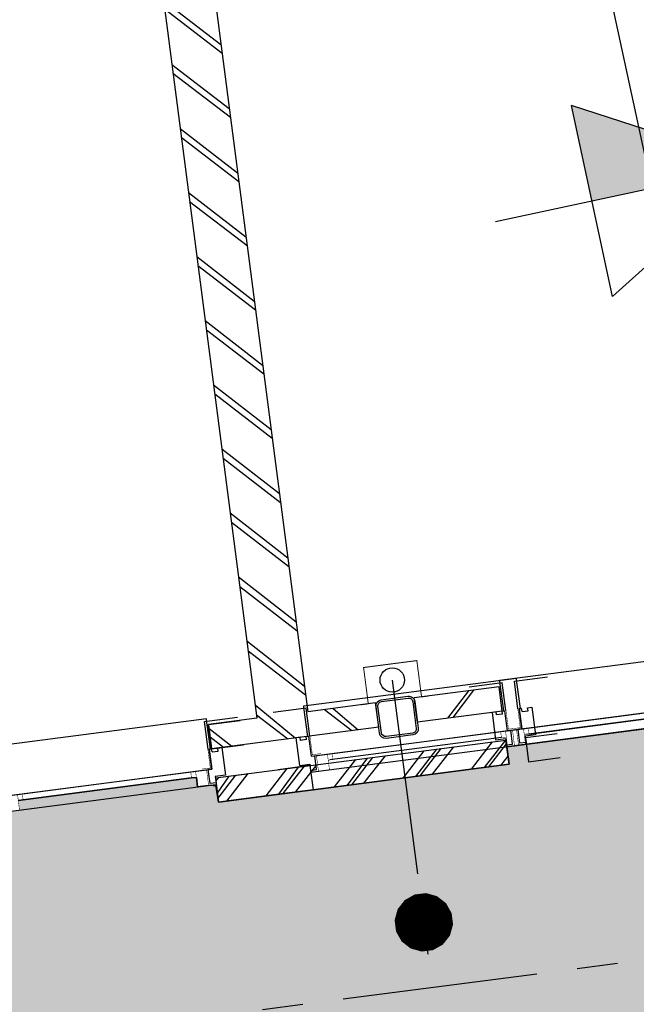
# Model space of a CAD drawing. Extents: x 117893332 to 118394757, y 454959407 to 455669244.
# Tile 50 of 256: x 118271922 to 118274447, y 455174285 to 455178319. Entities that reach past the tile are written whole.
import ezdxf

# ---------------------------------------------------------------- set-up
doc = ezdxf.new("R2010")
doc.units = 0
doc.header["$LTSCALE"] = 200
doc.linetypes.add('Tauw_L_Center2', pattern=[6.4990000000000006, 4, -0.833, 0.833, -0.833])
doc.layers.get('0').update_dxf_attribs({"linetype": 'CONTINUOUS'})
for name, color, linetype in [('ZU_N_-_EL999---LU_pvc110_sdr34~H_-----', 2, 'Tauw_L_Center2'), ('ZU_N_-_EL999---LU_pvc125_sdr34~H_-----', 2, 'Tauw_L_Center2'), ('ZU_N_-_MB00----SYM_SONDERING~-_001--', 1, 'CONTINUOUS'), ('ZU_N_-_ML999---LU_pvc110_sdr34__20_^200~M_-----', 7, 'CONTINUOUS'), ('ZU_N_A_EV02----_kant verharding ov betontegels-halfsteensverband~k_-----', 253, 'CONTINUOUS'), ('ZU_N_A_HV01----_arcering verharding gv asfalt~v_-----', 253, 'CONTINUOUS'), ('ZU_N_A_HV02----_arcering verharding ov betontegels-halfsteensverband~v_-----', 253, 'CONTINUOUS'), ('ZU_N_A_HV02----molgoot ov betonstraatsteen~v_-----', 253, 'CONTINUOUS'), ('ZU_N_D_EB00----ONDERDEEL~-_-----', 2, 'CONTINUOUS'), ('ZU_N_D_EB00--F-METSELWERK~-_-----', 7, 'CONTINUOUS')]:
    doc.layers.add(name, color=color, linetype=linetype)

# ---------------------------------------------------------------- blocks, each defined once
blk = doc.blocks.new('zusondg1')
for p, q in [((0, -1.056103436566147), (0, 0.819315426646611)), ((-0.5, 0.314618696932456), (0, -0.5514067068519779)), ((-0.5, 0.314618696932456), (0.5, 0.314618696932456)), ((0, -0.5514067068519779), (0.5, 0.314618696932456)), ((-0.9336846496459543, 0), (0.933684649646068, 0))]:
    blk.add_line(p, q)
for points in [[(0, -0.5514067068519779), (0, 0.314618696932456), (0.5, 0.314618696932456)], [(0, -0.5514067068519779), (0, 0.314618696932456), (0.5, 0.314618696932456), (0, -0.5514067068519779)]]:
    blk.add_solid(points)
blk = doc.blocks.new('A$C06DD79C7')
at = {"layer": 'ZU_N_D_EB00--F-METSELWERK~-_-----'}
h = blk.add_hatch(dxfattribs=at)
h.set_pattern_fill('T,_O', color=256, scale=60, angle=-1.272221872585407e-14)
h.set_pattern_definition([(44.99999999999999, (3159.99999999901, -12625.36631770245), (-132.5825214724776, 132.5825214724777), [])])
h.paths.add_polyline_path([(5999.999999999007, -13649.9999999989), (5999.999999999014, -14980.73263540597), (6209.999999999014, -14980.73263540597), (6209.999999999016, -10269.99999999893), (5059.999999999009, -10269.99999999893), (5059.999999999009, -10479.9999999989), (5999.999999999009, -10479.9999999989), (5999.999999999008, -13439.9999999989), (209.9999999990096, -13439.9999999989), (209.9999999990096, -13239.9999999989), (109.9999999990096, -13239.9999999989), (109.9999999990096, -13929.9999999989), (209.9999999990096, -13929.9999999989), (209.9999999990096, -13649.9999999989)])
h = blk.add_hatch(dxfattribs=at)
h.set_pattern_fill('10300013,O', color=256, scale=100000, angle=180)
h.set_pattern_definition([(315, (-60.00000000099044, -13839.9999999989), (141.4213562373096, 141.4213562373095), []), (315, (10.70999999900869, -13839.9999999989), (141.4213562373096, 141.4213562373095), [])])
h.paths.add_polyline_path([(-110.0000000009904, -14439.9999999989), (-10.00000000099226, -14439.9999999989), (-10.00000000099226, -13239.9999999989), (-110.0000000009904, -13239.9999999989)])
h = blk.add_hatch(dxfattribs=at)
h.set_pattern_fill('T,_O', color=256, scale=60, angle=270)
h.set_pattern_definition([(315, (159.9999999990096, -14264.9999999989), (132.5825214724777, 132.5825214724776), [])])
h.paths.add_polyline_path([(209.9999999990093, -14089.9999999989), (109.9999999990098, -14089.9999999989), (109.9999999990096, -14439.9999999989), (209.9999999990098, -14439.9999999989)])
for p, q in [((-37.52145244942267, -12349.99999974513), (-37.52145244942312, -13239.9999999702)), ((27.47301625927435, -12374.9999997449), (27.47301625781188, -13214.99999997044)), ((2.173537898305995, -13142.78969380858), (2.173537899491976, -12433.75454053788)), ((2.173537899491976, -12447.21030590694), (2.17353789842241, -13080.01824808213)), ((-37.52145199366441, -13218.67399139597), (-37.52145200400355, -13206.40527364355)), ((27.4730162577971, -13230.0000001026), (27.47301625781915, -13214.99999987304)), ((109.9999995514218, -13230.0000001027), (27.47301625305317, -13230.0000001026)), ((110.0000001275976, -13239.99999986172), (110.0000001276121, -13230.0000001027)), ((-10.00000000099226, -13239.9999999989), (-110.0000000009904, -13239.9999999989)), ((-110.0000000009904, -13239.9999999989), (-110.0000000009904, -14439.9999999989)), ((-110.0000000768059, -13240.0000000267), (-109.9999999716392, -13371.0217991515)), ((-10.00000007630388, -13239.99999994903), (-110.0000000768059, -13240.0000000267)), ((-10.00000000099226, -13239.9999999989), (-10.00000000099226, -14439.9999999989)), ((-10.00000007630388, -13239.99999994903), (-9.999999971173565, -13371.02179907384)), ((97.20026519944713, -13239.99999987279), (110.0000001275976, -13239.99999986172)), ((209.9999999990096, -13239.9999999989), (109.9999999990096, -13239.9999999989)), ((109.9999999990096, -13929.9999999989), (109.9999999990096, -13239.9999999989)), ((110.0000001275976, -13239.99999989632), (110.0000002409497, -13371.02179898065)), ((110.0000001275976, -13239.99999989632), (210.0000001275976, -13239.99999985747)), ((209.9999999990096, -13439.9999999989), (209.9999999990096, -13239.9999999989)), ((210.0000001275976, -13239.99999985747), (210.0000002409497, -13371.02179890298)), ((5999.999999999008, -13439.9999999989), (209.9999999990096, -13439.9999999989)), ((-110.0000005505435, -13630.26101088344), (-110.0000005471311, -13499.23921175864)), ((-10.00000055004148, -13630.26101088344), (-10.00000054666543, -13499.23921175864)), ((-10.00000055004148, -13630.26101088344), (-110.0000005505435, -13630.26101088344)), ((-37.52145244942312, -13630.26101088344), (-37.52145244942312, -14520.26101110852)), ((97.20026519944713, -13630.26101100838), (110.0000001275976, -13630.26101101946)), ((110.0000001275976, -13630.26101101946), (110.0000001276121, -13640.26101077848)), ((-37.52145199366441, -13651.58701948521), (-37.52145200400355, -13663.85573723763)), ((109.9999995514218, -13640.26101077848), (27.47301625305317, -13640.26101077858)), ((27.4730162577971, -13640.26101077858), (27.47301625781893, -13655.26101100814)), ((27.47301625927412, -13655.26101088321), (27.47301625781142, -14495.26101110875)), ((209.9999999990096, -13929.9999999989), (209.9999999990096, -13649.9999999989)), ((5999.999999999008, -13649.9999999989), (209.9999999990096, -13649.9999999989)), ((2.173537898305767, -14423.05070494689), (2.173537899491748, -13714.0155516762)), ((109.9999999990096, -13929.9999999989), (209.9999999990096, -13929.9999999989)), ((109.9999999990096, -14439.9999999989), (109.9999999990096, -14089.9999999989)), ((109.9999999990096, -14089.9999999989), (209.9999999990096, -14089.9999999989)), ((209.9999999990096, -14439.9999999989), (209.9999999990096, -14089.9999999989)), ((-110.0000000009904, -14439.9999999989), (-10.00000000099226, -14439.9999999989)), ((-37.52145189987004, -14439.99999974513), (-37.5214518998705, -15660.00000009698)), ((97.20026574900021, -14439.99999987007), (110.0000006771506, -14439.99999988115)), ((109.9999999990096, -14439.9999999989), (209.9999999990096, -14439.9999999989)), ((110.0000006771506, -14439.99999988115), (110.0000006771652, -14449.99999964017)), ((-37.52145144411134, -14461.3260083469), (-37.52145145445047, -14473.59472609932)), ((110.0000001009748, -14449.99999964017), (27.47301680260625, -14449.99999964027)), ((27.47301680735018, -14449.99999964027), (27.47301680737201, -14464.99999986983)), ((27.4730168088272, -14464.9999997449), (27.4730168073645, -15635.00000009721)), ((-110.0000000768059, -14520.26101116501), (-109.9999999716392, -14651.28281028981)), ((-10.00000007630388, -14520.26101108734), (-110.0000000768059, -14520.26101116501)), ((-37.52145199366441, -14498.93500253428), (-37.52145200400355, -14486.66628478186)), ((-10.00000007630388, -14520.26101108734), (-9.999999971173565, -14651.28281021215)), ((27.47301625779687, -14510.26101124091), (27.4730162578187, -14495.26101101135)), ((109.9999995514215, -14510.26101124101), (27.47301625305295, -14510.26101124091)), ((97.2002651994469, -14520.26101101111), (110.0000001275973, -14520.26101100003)), ((110.0000001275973, -14520.26101100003), (110.0000001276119, -14510.26101124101)), ((2.173538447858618, -15562.78969393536), (2.173538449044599, -14523.75454053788)), ((2.173538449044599, -14537.21030590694), (2.173538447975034, -15500.01824820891))]:
    blk.add_line(p, q, dxfattribs=at)
for points, const_width in [([(-37.52145199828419, -12373.61658353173), (-37.52145205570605, -12447.21030593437), (-37.5214520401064, -12427.21030593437), (27.47854795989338, -12427.21030598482)], 2), ([(27.47854795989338, -12427.21030598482), (27.47854794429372, -12447.21030598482), (2.173538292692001, -12447.21030596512), (2.173538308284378, -12427.21030596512)], 2), ([(-37.52145199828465, -13216.38341621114), (-37.5214520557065, -13142.7896938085), (-37.52145204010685, -13162.7896938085), (27.47854795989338, -13162.78969375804)], 2), ([(27.47854795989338, -13162.78969375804), (27.47854794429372, -13142.78969375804), (2.173538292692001, -13142.78969377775), (2.173538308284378, -13162.78969377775)], 2), ([(27.47854796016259, -13162.78969375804), (27.47854798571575, -13195.8227137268), (27.47854798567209, -13195.8227137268)], 2), ([(130.0000001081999, -13224.34430376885), (32.93249291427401, -13224.34430384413), (32.93249288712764, -13189.34430384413)], 2), ([(27.47854798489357, -13194.81908912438), (27.47854799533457, -13208.21942557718), (-37.52145200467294, -13208.21942562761), (-37.52145199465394, -13220.99087135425)], 2), ([(27.47854798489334, -13675.4419217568), (27.47854799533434, -13662.041585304), (-37.52145200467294, -13662.04158525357), (-37.52145199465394, -13649.27013952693)], 2), ([(-37.52145199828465, -13653.87759467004), (-37.5214520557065, -13727.47131707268), (-37.52145204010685, -13707.47131707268), (27.47854795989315, -13707.47131712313)], 2), ([(27.47854796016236, -13707.47131712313), (27.47854798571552, -13674.43829715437), (27.47854798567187, -13674.43829715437)], 2), ([(130.0000001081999, -13645.91670711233), (32.93249291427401, -13645.91670703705), (32.93249288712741, -13680.91670703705)], 2), ([(27.47854795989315, -13707.47131712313), (27.4785479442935, -13727.47131712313), (2.173538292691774, -13727.47131710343), (2.173538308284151, -13707.47131710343)], 2), ([(209.9999999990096, -13869.99999999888), (209.9999999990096, -13899.99999999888), (359.9999999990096, -13899.99999999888), (359.9999999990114, -14119.99999999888), (209.9999999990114, -14119.99999999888), (209.9999999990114, -14149.99999999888)], 3.999999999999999), ([(-37.52145199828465, -14496.64442734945), (-37.5214520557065, -14423.05070494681), (-37.52145204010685, -14443.05070494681), (27.47854795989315, -14443.05070489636)], 2), ([(27.47854795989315, -14443.05070489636), (27.4785479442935, -14423.05070489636), (2.173538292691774, -14423.05070491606), (2.173538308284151, -14443.05070491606)], 2), ([(27.47854853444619, -14485.18091061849), (27.47854854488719, -14471.78057416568), (-37.52145145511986, -14471.78057411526), (-37.52145144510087, -14459.00912838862)], 2), ([(-37.52145144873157, -14463.61658353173), (-37.52145150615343, -14537.21030593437), (-37.52145149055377, -14517.21030593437), (27.478548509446, -14517.21030598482)], 2), ([(27.47854798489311, -14475.08010026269), (27.47854799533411, -14488.48043671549), (-37.52145200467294, -14488.48043676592), (-37.52145199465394, -14501.25188249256)], 2), ([(27.47854796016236, -14443.05070489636), (27.47854798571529, -14476.08372486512), (27.47854798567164, -14476.08372486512)], 2), ([(130.0000006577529, -14455.65569597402), (32.93249346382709, -14455.65569589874), (32.93249343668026, -14490.65569589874)], 2), ([(130.0000001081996, -14504.60531490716), (32.93249291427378, -14504.60531498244), (32.93249288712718, -14469.60531498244)], 2), ([(27.478548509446, -14517.21030598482), (27.47854849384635, -14537.21030598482), (2.173538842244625, -14537.21030596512), (2.173538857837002, -14517.21030596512)], 2), ([(27.47854850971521, -14517.21030598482), (27.47854853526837, -14484.17728601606), (27.47854853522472, -14484.17728601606)], 2)]:
    blk.add_lwpolyline(points, dxfattribs=dict(at, const_width=const_width))
for points in [[(219.9999996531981, -12355.00000059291), (110.0000001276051, -12354.99999926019), (110.0000001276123, -12359.99999978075), (27.47301625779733, -12359.99999964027), (27.4730162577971, -13230.0000001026), (110.0000001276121, -13230.0000001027), (110.0000001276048, -13234.99999932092), (219.9996675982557, -13235.00000054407)], [(220.0000001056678, -13235.00000054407), (234.9999996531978, -13235.00000071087), (234.9999996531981, -12355.00000077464), (219.9999996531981, -12355.00000077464)], [(97.20026519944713, -13239.99999987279), (97.20026519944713, -13264.99999987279), (109.9999995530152, -13264.9999998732), (109.9999995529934, -13281.99999987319), (-4.00000044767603, -13281.99999987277), (-4.000000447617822, -13239.99999987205), (-30.00000044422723, -13239.99999987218), (-30.00000044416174, -13214.99999987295), (27.47301625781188, -13214.99999987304)], [(109.9999995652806, -13225.00000008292), (225.0000000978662, -13225.00000002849), (225.0000002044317, -13361.60000333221)], [(109.9999991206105, -13645.26101091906), (224.9999996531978, -13645.26101088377), (224.9999996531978, -13508.66100758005)], [(97.20026519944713, -13630.26101100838), (97.20026519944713, -13605.26101100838), (109.9999995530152, -13605.26101100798), (109.9999995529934, -13588.26101100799), (-4.00000044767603, -13588.26101100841), (-4.000000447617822, -13630.26101100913), (-30.00000044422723, -13630.261011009), (-30.00000044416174, -13655.26101100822), (27.47301625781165, -13655.26101100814)], [(219.9999996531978, -13635.26101173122), (110.0000001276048, -13635.2610103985), (110.0000001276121, -13640.26101091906), (27.4730162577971, -13640.26101077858), (27.47301625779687, -14510.26101124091), (110.0000001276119, -14510.26101124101), (110.0000001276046, -14515.26101045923), (219.9996675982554, -14515.26101168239)], [(220.0000001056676, -14515.26101168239), (234.9999996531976, -14515.26101184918), (234.9999996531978, -13635.26101191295), (219.9999996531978, -13635.26101191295)], [(109.9999996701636, -14454.99999978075), (225.0000002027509, -14454.99999974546), (225.0000002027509, -14318.39999644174)], [(97.20026574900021, -14439.99999987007), (97.20026574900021, -14414.99999987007), (110.0000001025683, -14414.99999986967), (110.0000001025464, -14397.99999986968), (-3.999999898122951, -14397.9999998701), (-3.999999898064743, -14439.99999987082), (-29.99999989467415, -14439.99999987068), (-29.99999989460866, -14464.99999986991), (27.47301680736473, -14464.99999986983)], [(-10.00000000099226, -14439.9999999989), (-110.0000000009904, -14439.9999999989)], [(220.0000002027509, -14445.00000059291), (110.0000006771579, -14444.99999926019), (110.0000006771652, -14449.99999978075), (27.47301680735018, -14449.99999964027), (27.47301680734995, -15650.00000022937), (110.000000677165, -15650.00000022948), (110.0000006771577, -15654.9999994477), (219.9996681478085, -15655.00000067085)], [(220.0000006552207, -15655.00000067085), (235.0000002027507, -15655.00000083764), (235.0000002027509, -14445.00000077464), (220.0000002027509, -14445.00000077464)], [(97.2002651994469, -14520.26101101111), (97.2002651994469, -14545.26101101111), (109.999999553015, -14545.26101101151), (109.9999995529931, -14562.2610110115), (-4.00000044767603, -14562.26101101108), (-4.000000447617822, -14520.26101101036), (-30.00000044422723, -14520.26101101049), (-30.00000044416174, -14495.26101101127), (27.47301625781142, -14495.26101101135)], [(109.9999995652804, -14505.26101122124), (225.000000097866, -14505.2610111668), (225.0000002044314, -14641.86101447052)]]:
    blk.add_lwpolyline(points, dxfattribs=at)
at = {"layer": 'ZU_N_D_EB00--F-METSELWERK~-_-----', "flags": 128}
for points in [[(139.9999996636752, -14089.9999999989), (84.99999966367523, -14089.9999999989, -0.414213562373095), (59.99999966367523, -14064.9999999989), (59.99999966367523, -13954.9999999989, -0.414213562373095), (84.99999966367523, -13929.9999999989), (194.9999996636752, -13929.9999999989, -0.414213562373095), (219.9999996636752, -13954.9999999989), (219.9999996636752, -14064.9999999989, -0.414213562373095), (194.9999996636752, -14089.9999999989)], [(139.9999996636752, -14081.9999999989), (84.99999966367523, -14081.9999999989, -0.414213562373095), (67.99999966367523, -14064.9999999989), (67.99999966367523, -13954.9999999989, -0.414213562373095), (84.99999966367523, -13937.9999999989), (194.9999996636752, -13937.9999999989, -0.414213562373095), (211.9999996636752, -13954.9999999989), (211.9999996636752, -14064.9999999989, -0.414213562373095), (194.9999996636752, -14081.9999999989)]]:
    blk.add_lwpolyline(points, format="xyb", close=True, dxfattribs=at)
at = {"layer": 'ZU_N_D_EB00--F-METSELWERK~-_-----'}
blk.add_circle((294.0167242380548, -14009.9999999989), 50, dxfattribs=at)
for centre in [(-48.74981930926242, -13230.30059238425), (-46.50372483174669, -13231.48577114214)]:
    blk.add_arc(centre, 7.552685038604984, 270.5723911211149, 33.78979118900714, dxfattribs=at)

msp = doc.modelspace()

# ---------------------------------------------------------------- hatches: boundary and pattern name
at = {"layer": 'ZU_N_A_HV01----_arcering verharding gv asfalt~v_-----'}
h = msp.add_hatch(dxfattribs=at)
h.set_pattern_fill('ASFALT', color=256, scale=3000)
h.set_pattern_definition([(157.416313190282, (118248804.6750337, 455213277.5848131), (-144.0121693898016, -346.2448484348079), []), (217.416313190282, (118248804.6750337, 455213277.5848131), (227.8507499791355, -297.8406213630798), [])])
h.paths.add_polyline_path([(118253562.4644317, 455173882.7550641, -0.413670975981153), (118245855.7562277, 455163886.7559816), (118232779.448046, 455162183.4266028, -0.2396013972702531), (118226539.3488066, 455164396.4313046), (118222931.5859316, 455163926.7441258), (118222383.7487684, 455168135.4742161), (118218106.8741981, 455167574.5760993), (118214434.7360406, 455164219.5352659), (118215506.4412013, 455155986.2169401), (118286398.3345948, 455165213.991818), (118285827.6629735, 455169598.1464381), (118269443.6465182, 455167465.4905022, -0.4142135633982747), (118257765.8233637, 455176453.3294046), (118256227.8597453, 455188268.6539, -0.4142135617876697), (118265215.698611, 455199946.4769887), (118292266.1138908, 455203467.5444995), (118291600.0729585, 455208584.3784367), (118288512.0832502, 455208182.4244898, -0.4142135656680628), (118286360.315439, 455209838.5329916), (118282082.5253519, 455242702.4295251), (118277103.5895731, 455242054.3371087, -0.4142135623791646), (118269661.0073064, 455247782.5220213), (118267518.7053234, 455264240.6439259), (118262945.7468947, 455263645.3963049), (118267639.6027709, 455227475.8892438), (118267223.0791646, 455227421.9624292), (118267223.0953798, 455227421.8374796), (118252708.3945412, 455225558.9908816), (118252749.7655286, 455225241.1604559), (118251437.4330616, 455225070.8540304), (118250715.0444016, 455230620.5667782), (118243327.2569473, 455287376.853917), (118243629.7457429, 455287416.2279319), (118243124.354806, 455290872.4482069), (118240928.7488096, 455307740.0890951, -0.4142135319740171), (118245603.8051835, 455313814.3496923), (118274546.4505115, 455317581.7228291), (118274030.151141, 455321548.2621741), (118245583.3097502, 455317845.426291, -0.4142135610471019), (118239509.0486006, 455322520.4825709), (118233549.7710685, 455368302.3163094, 0.4142135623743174), (118222813.3463366, 455376565.6076621), (118207809.9167748, 455374612.6583502, 0.4142135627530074), (118199546.6254238, 455363876.233606), (118205505.9032047, 455318094.3984217, -0.4142123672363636), (118200830.8688669, 455312020.1400964), (118163460.5556403, 455307155.6086541), (118165370.8677974, 455292480.2047596), (118168069.5899988, 455292831.4889433), (118168020.6380423, 455293207.5597649, -0.4142128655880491), (118177008.4523232, 455304885.379675), (118193278.4294503, 455307003.2308075, -0.1343417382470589), (118196112.2678289, 455306610.6909133), (118204322.7715568, 455303093.5020068), (118205538.0756343, 455305921.5248985, -0.2648123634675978), (118209818.1357149, 455309156.2414026), (118230144.221444, 455311802.0275834, -0.4142136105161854), (118236218.4835087, 455307126.9714311), (118240860.0830218, 455271468.1296604, -0.4142135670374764), (118236185.026669, 455265393.868468), (118214172.9505057, 455262528.6259582), (118214897.7231318, 455256960.5985169, -0.4142135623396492), (118212810.3363711, 455254248.4745319), (118211683.2549989, 455254101.7658931), (118212034.0112402, 455251407.0995864), (118215577.2140856, 455248630.0588531), (118219142.1158661, 455249094.050086), (118218436.6095952, 455254511.7740204, -0.4142294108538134), (118220523.9794215, 455257224.0278775), (118236969.7760967, 455259364.7257031, -0.4142130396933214), (118243044.0360546, 455254689.6790598), (118246252.6892428, 455230039.716037)])
h.paths.add_polyline_path([(118261528.7105488, 455214269.2460867, -0.4142135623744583), (118263616.0973097, 455216981.3700716), (118275257.8857749, 455218496.745074, -0.414213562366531), (118277970.0097599, 455216409.3583131), (118278976.6705481, 455208675.7399464, -0.4142135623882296), (118276889.283787, 455205963.6159614), (118274097.8328038, 455205600.2615634, -0.4142135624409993), (118272506.4212083, 455206825.0918127), (118272485.2704835, 455206987.5811397), (118269242.6258282, 455206565.4962798), (118269263.7765531, 455206403.0069523, -0.4142135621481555), (118268038.9463059, 455204811.595358), (118265247.4953238, 455204448.240958, -0.4142135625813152), (118262535.371337, 455206535.6277188)], flags=16)
h.paths.add_polyline_path([(118241537.8751546, 455300913.520497), (118240100.0229776, 455300726.2209592), (118239912.72344, 455302164.0731364), (118241350.575617, 455302351.3726742)], flags=16)
h.paths.add_polyline_path([(118240440.7304615, 455309039.881115), (118239002.8782845, 455308852.5815772), (118238815.5787469, 455310290.4337544), (118240253.430924, 455310477.7332923)], flags=16)
h.paths.add_polyline_path([(118229627.9109464, 455315768.5622057), (118215546.7017315, 455313935.6554853, -0.4142135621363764), (118209472.4405793, 455318610.7117853), (118204138.0194814, 455359592.1202821, -0.4142394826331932), (118213125.739277, 455371270.8578054), (118217290.6037433, 455371812.9851407, -0.4142135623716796), (118228968.4268994, 455362825.1463385), (118234302.9672465, 455321842.823391, -0.4142135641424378)], flags=16)
h.paths.add_polyline_path([(118229573.6982125, 455316185.0486755), (118215492.4889975, 455314352.1419551, -0.4142135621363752), (118209888.927049, 455318664.9245196), (118204554.5035642, 455359646.3513534, -0.4142400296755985), (118213179.9520113, 455370854.3713357), (118217344.8164798, 455371396.4986713, -0.4142135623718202), (118228551.94043, 455362770.933602), (118233886.4807771, 455321788.6106545, -0.4142135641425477)], flags=0)
h.paths.add_polyline_path([(118232786.1213894, 455366810.1098367), (118231546.5936505, 455366648.6447184), (118231359.294113, 455368086.4968955), (118232598.8218518, 455368247.9620139)], flags=0)
at = {"layer": 'ZU_N_A_HV02----_arcering verharding ov betontegels-halfsteensverband~v_-----'}
h = msp.add_hatch(dxfattribs=at)
h.set_pattern_fill('TEGELS', color=256, scale=1200)
h.set_pattern_definition([(97.41631319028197, (118248804.6750337, 455213277.5848131), (-297.4903354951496, -38.7233816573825), []), (187.416313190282, (118248804.6750337, 455213277.5848131), (38.72338165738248, -297.4903354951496), [300, -300]), (187.416313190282, (118248785.3133429, 455213426.3299809), (38.72338165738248, -297.4903354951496), [-300, 300])])
h.paths.add_polyline_path([(118283896.8520627, 455194970.0311947), (118284023.3484428, 455193998.2294325), (118284152.4263816, 455193006.594981), (118284169.3384059, 455192876.6692509), (118284222.1284686, 455192471.1123771), (118284337.0078342, 455191588.5577151), (118284353.9198585, 455191458.6319851), (118284392.5113479, 455191162.1549008), (118284507.3907135, 455190279.600239), (118284524.3027377, 455190149.674509), (118284562.8942272, 455189853.1974246), (118284677.7735928, 455188970.6427624), (118284694.6856171, 455188840.7170326), (118284733.2771065, 455188544.2399485), (118284848.1564721, 455187661.6852861), (118284865.0684964, 455187531.7595564), (118286053.744421, 455178399.819508), (118284645.6234997, 455178216.5288349), (118284636.2681181, 455178288.4010602), (118283753.7134561, 455178173.5216947), (118283763.0688377, 455178101.6494693), (118283336.6660235, 455178046.1459556), (118283327.3106419, 455178118.0181804), (118282444.7559797, 455178003.1388149), (118282454.1113613, 455177931.2665896), (118282324.1856313, 455177914.3545659), (118282027.7085473, 455177875.7630763), (118282018.3531657, 455177947.6353012), (118281135.7985036, 455177832.7559354), (118281002.3203587, 455177843.1351318), (118279724.1251701, 455177676.7564828), (118279737.032964, 455177577.5930375), (118279756.8656529, 455177580.1745964), (118279760.0980863, 455177555.38445), (118279703.100378, 455177547.9652364), (118279621.2637776, 455177537.3128236), (118279518.8733846, 455177549.1958911), (118278051.2543962, 455177358.1605415), (118278221.6372755, 455176049.2030652), (118276785.7505895, 455175862.2982098), (118276801.2399421, 455175743.3020757), (118276759.5912952, 455175737.8808022), (118276763.1437075, 455175710.5895824), (118275553.3496765, 455175553.1144969), (118275562.7050581, 455175481.2422716), (118275136.3022438, 455175425.738758), (118275126.9468622, 455175497.6109834), (118273917.1528312, 455175340.1358979), (118273926.5082129, 455175268.2636725), (118273123.5431344, 455175163.7442328), (118272993.6174045, 455175146.8322085), (118272736.5468709, 455175113.3701459), (118272726.4254297, 455175174.3527951, 0.393836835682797), (118272718.047672, 455175180.3454584), (118272650.6270896, 455175175.2762239), (118272645.503342, 455175214.6391439), (118271916.0774792, 455175119.6920722), (118271921.2012267, 455175080.3291526), (118271853.9221742, 455175067.8199375, 0.3826987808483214), (118271848.2149258, 455175059.5056624), (118271853.9922087, 455174998.4907797), (118271724.0664788, 455174981.5787559), (118271427.5893947, 455174942.9872666), (118271417.4679535, 455175003.9699159, 0.393836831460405), (118271409.0901958, 455175009.9625791), (118271341.6696135, 455175004.8933446), (118271336.5458659, 455175044.2562646), (118270607.1200031, 455174949.3091929), (118270612.2437505, 455174909.9462734), (118270544.9646969, 455174897.437058, 0.3826986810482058), (118270539.2574495, 455174889.1227849), (118270545.0347325, 455174828.1079004), (118270415.1090026, 455174811.1958767), (118269682.3127598, 455174715.8100941), (118269554.5256003, 455175697.5282013), (118267174.3133911, 455175387.7034613), (118268171.9387254, 455167723.4994923), (118271196.4238029, 455168117.1872061), (118270481.4791548, 455173609.7117258), (118287597.379316, 455175837.6346365), (118285086.8134053, 455195124.9247216)])
at = {"layer": 'ZU_N_A_HV02----molgoot ov betonstraatsteen~v_-----'}
h = msp.add_hatch(dxfattribs=at)
h.set_pattern_fill('BRICK', color=256, scale=33.07086, angle=-1.272221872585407e-14)
h.set_pattern_definition([(97.41631319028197, (118248804.6750337, 455213277.5848131), (-208.2431961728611, -27.10636212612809), []), (187.416313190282, (118248804.6750337, 455213277.5848131), (54.21272425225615, -416.4863923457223), [209.999961, -209.999961]), (187.416313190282, (118248777.5686716, 455213485.8280093), (54.21272425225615, -416.4863923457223), [-209.999961, 209.999961])])
h.paths.add_polyline_path([(118236130.8139392, 455265810.3549383), (118213702.2513011, 455262890.899698), (118213756.4640354, 455262474.4132282), (118214481.2366621, 455256906.3857827, -0.4142135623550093), (118212756.1236366, 455254664.9610016), (118211212.5557949, 455254464.0396285), (118211639.701332, 455251182.5165892), (118215456.7662472, 455248190.8321688), (118219612.8361661, 455248731.8037606), (118218853.0924128, 455254566.0083225, -0.4142295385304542), (118220578.1913303, 455256807.5413003), (118237024.0330728, 455258948.2449923, -0.4142135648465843), (118242627.5950311, 455254635.4624813), (118245836.2027732, 455229985.5033018), (118253115.1089609, 455174065.6917914, -0.4217249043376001), (118245799.5223966, 455164302.9789468), (118232725.1971481, 455162599.9081029, -0.2477245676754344), (118226700.8242866, 455164840.9923619), (118223293.5470863, 455164399.8447171), (118222745.9989425, 455168606.3544288), (118217921.2696704, 455167973.9016491), (118213990.0282083, 455164382.1316596), (118215144.1674659, 455155515.5177361), (118286452.5473291, 455164797.5053483), (118286398.3345948, 455165213.991818), (118215506.4412013, 455155986.2169401), (118214434.7360406, 455164219.5352659), (118218106.8741981, 455167574.5760993), (118222383.7487684, 455168135.4742161), (118222931.5859316, 455163926.7441258), (118226539.3488066, 455164396.4313046, 0.2396013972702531), (118232779.448046, 455162183.4266028), (118245855.7562277, 455163886.7559816, 0.4136709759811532), (118253562.4644317, 455173882.7550641), (118246252.6892428, 455230039.716037), (118243044.0360546, 455254689.6790598, 0.4142130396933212), (118236969.7760967, 455259364.7257031), (118220523.9794215, 455257224.0278775, 0.414229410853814), (118218436.6095952, 455254511.7740204), (118219142.1158661, 455249094.050086), (118215577.2140856, 455248630.0588531), (118212034.0112402, 455251407.0995864), (118211683.2549989, 455254101.7658931), (118212810.3363711, 455254248.4745319, 0.4142135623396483), (118214897.7231318, 455256960.5985169), (118214172.9505057, 455262528.6259582), (118236185.026669, 455265393.868468, 0.4142135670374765), (118240860.0830218, 455271468.1296604), (118236218.4835087, 455307126.9714311, 0.4142136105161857), (118230144.221444, 455311802.0275834), (118209818.1357149, 455309156.2414026, 0.2648123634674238), (118205538.0756343, 455305921.5248985), (118204322.7715568, 455303093.5020068), (118196112.2678289, 455306610.6909133, 0.1343417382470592), (118193278.4294503, 455307003.2308075), (118177008.4523232, 455304885.379675, 0.4142128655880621), (118168020.6380423, 455293207.5597649), (118168069.5899988, 455292831.4889433), (118168486.0764684, 455292885.7016779), (118168437.1245119, 455293261.7724997, -0.4142128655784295), (118177062.6660484, 455304468.8933343), (118193332.6431336, 455306586.7444612, -0.1343417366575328), (118195946.8851516, 455306224.6227999), (118199133.4112065, 455304859.5891468), (118204543.5389405, 455302542.0162089), (118205924.3779531, 455305755.5830221, -0.2648230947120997), (118209872.8562951, 455308739.8174797), (118222172.9640686, 455310340.868138), (118230198.421261, 455311385.5394321, -0.4142143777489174), (118235801.9970393, 455307072.7586945), (118240443.5965525, 455271413.9169239, -0.4142135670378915)])
h = msp.add_hatch(dxfattribs=at)
h.set_pattern_fill('BRICK', color=256, scale=33.07086)
h.set_pattern_definition([(97.41631319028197, (118248804.6750337, 455213277.5848131), (-208.2431961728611, -27.10636212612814), []), (187.416313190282, (118248804.6750337, 455213277.5848131), (54.21272425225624, -416.4863923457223), [209.999961, -209.999961]), (187.416313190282, (118248777.5686716, 455213485.8280093), (54.21272425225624, -416.4863923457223), [-209.999961, 209.999961])])
h.paths.add_polyline_path([(118274235.6642532, 455201120.5775577), (118274276.9691945, 455200803.2545261), (118273979.4788588, 455200764.5311442), (118273938.1739175, 455201081.854176), (118265215.698611, 455199946.4769887, 0.002879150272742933), (118265096.7916708, 455199930.302415), (118265138.007419, 455199613.6646045), (118264840.5170834, 455199574.9412227), (118264800.3051654, 455199883.8671613, 0.4024533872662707), (118256227.8597453, 455188268.6539), (118257765.8233637, 455176453.3294047, 0.414213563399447), (118269443.6465182, 455167465.4905022), (118279042.6679922, 455168714.964963), (118279002.1352845, 455169026.3553495), (118279299.6256202, 455169065.0787311), (118279340.1583277, 455168753.6883451), (118285827.6629735, 455169598.1464382), (118285773.4502392, 455170014.6329079), (118285674.2867969, 455170001.7251143), (118285674.4025296, 455170000.8360046), (118282798.6626198, 455169626.5099819), (118279922.92271, 455169252.1839592), (118277047.1828002, 455168877.8579365), (118274171.4428905, 455168503.5319141), (118271295.7029807, 455168129.2058911), (118271196.5335149, 455168116.3443498), (118271196.5395354, 455168116.2980973), (118270085.6554721, 455167971.6978112), (118269389.4337666, 455167881.976994, -0.03330477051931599), (118268061.3467104, 455167798.3911037), (118267961.3467077, 455167798.3911037), (118267961.3467077, 455167799.2642246, -0.3728751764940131), (118258182.3098599, 455176507.5421212), (118256644.3462178, 455188322.8666134, -0.414213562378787), (118265269.9113453, 455199529.990519), (118292320.3266251, 455203051.0580299), (118292266.1138908, 455203467.5444996), (118288222.5645223, 455202941.2083911), (118288263.8694637, 455202623.8853595), (118287966.3791281, 455202585.1619776), (118287925.0741867, 455202902.4850094)])
at = {"layer": 'ZU_N_D_EB00--F-METSELWERK~-_-----'}
h = msp.add_hatch(dxfattribs=at)
h.set_pattern_fill('T,_O', color=256, scale=60, angle=97.41631319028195)
h.set_pattern_definition([(142.4163131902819, (118271704.9700763, 455178276.6791539), (-114.3599173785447, -148.586874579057), [])])
h.paths.add_polyline_path([(118272354.4507896, 455181225.1786004), (118273674.0511168, 455181396.9468261), (118273646.9447497, 455181605.190061), (118268975.6199759, 455180997.1384019), (118269124.0596056, 455179856.7587825), (118269332.3028404, 455179883.8651497), (118269210.9695779, 455180816.0015342), (118272146.2075548, 455181198.0722333), (118272893.5688208, 455175456.5087582), (118272695.2419304, 455175430.6931704), (118272708.1497244, 455175331.5297253), (118273392.377496, 455175420.5935031), (118273379.4697021, 455175519.7569482), (118273101.8120556, 455175483.6151254)])
h = msp.add_hatch(dxfattribs=at)
h.set_pattern_fill('T,_O', color=256, scale=60, angle=367.416313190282)
h.set_pattern_definition([(52.41631319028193, (118273718.1211403, 455175513.4163352), (-148.586874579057, 114.3599173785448), [])])
h.paths.add_polyline_path([(118273538.1312144, 455175540.4094184), (118273551.0390082, 455175441.2459732), (118273898.1110663, 455175486.4232518), (118273885.2032724, 455175585.586697)])
h = msp.add_hatch(dxfattribs=at)
h.set_pattern_fill('10300013,O', color=256, scale=100000, angle=277.416313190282)
h.set_pattern_definition([(52.41631319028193, (118273325.0736449, 455175240.3986318), (-158.4926662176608, 121.9839118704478), []), (52.41631319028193, (118273315.9465439, 455175310.5171038), (-158.4926662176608, 121.9839118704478), [])])
h.paths.add_polyline_path([(118273926.5082129, 455175268.2636725), (118273913.600419, 455175367.4271177), (118272723.639077, 455175212.533591), (118272736.5468709, 455175113.3701459)])

# ---------------------------------------------------------------- linework, layer by layer
at = {"layer": 'ZU_N_-_EL999---LU_pvc110_sdr34~H_-----'}
msp.add_lwpolyline([(118273447.9557527, 455175613.3970616), (118273611.9729017, 455174353.3439713)], dxfattribs=at)
at = {"layer": 'ZU_N_-_EL999---LU_pvc125_sdr34~H_-----'}
msp.add_lwpolyline([(118285640.4988005, 455175919.059368), (118259176.4090416, 455172474.3120089)], dxfattribs=at)
at = {"layer": 'ZU_N_-_ML999---LU_pvc110_sdr34__20_^200~M_-----', "flags": 128}
msp.add_lwpolyline([(118273577.1599209, 455174620.7928588, 0, 0, 0), (118273668.1318215, 455174699.0495729, 0, 91.824, 0), (118273661.1997627, 455174693.0864113, 91.824, 169.728, 0), (118273641.495249, 455174676.136007, 169.728, 221.712, 0), (118273611.9657701, 455174650.7338775, 221.712, 240, 0), (118273577.1599209, 455174620.7928588, 240, 221.712, 0), (118273542.3540718, 455174590.85184, 221.712, 169.728, 0), (118273512.8245928, 455174565.4497105, 169.728, 91.824, 0), (118273493.1200792, 455174548.4993063, 91.824, 0, 0), (118273486.1880203, 455174542.5361446, 0, 0, 0), (118273577.1599209, 455174620.7928588, 0, 0, 0), (118272968.8813308, 455174097.5336608, 0, 0, 0)], format="xyseb", dxfattribs=at)
at = {"layer": 'ZU_N_A_EV02----_kant verharding ov betontegels-halfsteensverband~k_-----'}
for p, q in [((118275126.9468623, 455175497.6109833), (118273917.1528313, 455175340.1358978)), ((118273917.1528313, 455175340.1358978), (118273926.5082129, 455175268.2636725)), ((118273926.5082129, 455175268.2636725), (118273123.5431344, 455175163.7442328)), ((118272625.670653, 455175212.0575851), (118271916.0774793, 455175119.6920722)), ((118272645.503342, 455175214.6391438), (118272625.670653, 455175212.0575851)), ((118272650.6270896, 455175175.2762239), (118272645.503342, 455175214.6391438)), ((118272693.8778012, 455175180.906033), (118272650.6270896, 455175175.2762239)), ((118272718.047672, 455175180.3454584), (118272693.8778012, 455175180.906033)), ((118272736.5468709, 455175113.3701459), (118272726.5120597, 455175173.8308408)), ((118272993.6174046, 455175146.8322085), (118272736.5468709, 455175113.3701459)), ((118273123.5431345, 455175163.7442322), (118272993.6174046, 455175146.8322085)), ((118273123.5431344, 455175163.7442328), (118273123.5431345, 455175163.7442322))]:
    msp.add_line(p, q, dxfattribs=at)
msp.add_arc((118272719.022557, 455175172.8559557), 7.552685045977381, 7.41631157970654, 97.41631349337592, dxfattribs=at)
at = {"layer": 'ZU_N_D_EB00----ONDERDEEL~-_-----'}
msp.add_lwpolyline([(118271916.0774793, 455175119.6920722), (118272625.670653, 455175212.0575851), (118272645.5033421, 455175214.6391438), (118272650.6270896, 455175175.2762239), (118272724.6724807, 455175184.9144796), (118272736.5468709, 455175113.3701458), (118272993.6174046, 455175146.8322085), (118273123.5431345, 455175163.7442322), (118273926.5082129, 455175268.2636725), (118273917.1528313, 455175340.1358978), (118275126.9468623, 455175497.6109833)], dxfattribs=at)
at = {"layer": 'ZU_N_D_EB00--F-METSELWERK~-_-----'}
for p, q in [((118272146.2075548, 455181198.0722333), (118272893.5688208, 455175456.5087582)), ((118272354.4507896, 455181225.1786004), (118273101.8120556, 455175483.6151254)), ((118273885.2032724, 455175585.586697), (118273538.1312144, 455175540.4094184)), ((118273898.1110663, 455175486.4232518), (118273885.2032724, 455175585.586697)), ((118273933.5543403, 455175407.8136005), (118275093.766649, 455175558.8347891)), ((118273379.4697021, 455175519.7569482), (118273101.8120556, 455175483.6151254)), ((118273392.377496, 455175420.5935031), (118273379.4697021, 455175519.7569482)), ((118273551.0390082, 455175441.2459732), (118273538.1312144, 455175540.4094184)), ((118275025.4260262, 455175524.4261973), (118273995.0829716, 455175390.3096813)), ((118274008.4261721, 455175392.0465237), (118274963.179698, 455175516.3237885)), ((118273898.1110663, 455175486.4232518), (118273551.0390082, 455175441.2459732)), ((118273898.1110661, 455175486.4232525), (118273908.0274104, 455175487.7140319)), ((118273899.7632295, 455175473.7305944), (118273898.1110661, 455175486.4232525)), ((118273908.0274105, 455175487.7140313), (118273918.6798234, 455175405.8774315)), ((118273917.152831, 455175340.1358978), (118275126.9468624, 455175497.6109833)), ((118273977.7006499, 455175496.7831779), (118273967.7843056, 455175495.4923985)), ((118273967.7843057, 455175495.492398), (118273978.4367187, 455175413.6557981)), ((118273979.3528134, 455175484.0905198), (118273977.7006499, 455175496.7831779)), ((118272893.5688208, 455175456.5087582), (118272695.2419304, 455175430.6931704)), ((118272695.2419303, 455175430.6931705), (118272825.1676602, 455175447.6051944)), ((118272695.2419304, 455175430.6931704), (118272708.1497244, 455175331.5297253)), ((118272708.1497242, 455175331.5297254), (118272695.2419303, 455175430.6931705)), ((118273392.377496, 455175420.5935031), (118272708.1497244, 455175331.5297253)), ((118273130.5892621, 455175303.2941603), (118273963.5622017, 455175411.719629)), ((118273918.6798234, 455175405.8774315), (118273933.5543404, 455175407.8136006)), ((118273978.4367187, 455175413.6557981), (118273963.5622016, 455175411.719629)), ((118273993.1900027, 455175377.7870435), (118274123.1157326, 455175394.6990673)), ((118272708.1497242, 455175331.5297254), (118272838.0754541, 455175348.4417493)), ((118272723.639077, 455175212.533591), (118273913.600419, 455175367.4271177)), ((118273095.145988, 455175381.9038123), (118273105.0623323, 455175383.1945916)), ((118273096.7981514, 455175369.2111541), (118273095.145988, 455175381.9038123)), ((118273105.0623323, 455175383.1945911), (118273115.7147453, 455175301.3579912)), ((118273114.1877529, 455175235.6164575), (118273996.7424151, 455175350.4958231)), ((118273895.2215789, 455175377.3110372), (118273192.1178935, 455175285.790241)), ((118273926.5082129, 455175268.2636725), (118273913.600419, 455175367.4271177)), ((118273938.3004358, 455175342.8886154), (118273950.466519, 455175344.4722362)), ((118273975.5948102, 455175347.7431064), (118273963.428727, 455175346.1594855)), ((118273993.1900027, 455175377.7870435), (118274006.0977967, 455175278.6235983)), ((118272708.1497242, 455175331.5297254), (118272698.2333799, 455175330.238946)), ((118272698.23338, 455175330.2389454), (118272708.8857929, 455175248.4023456)), ((118272709.8018876, 455175318.8370672), (118272708.1497242, 455175331.5297254)), ((118272736.5468709, 455175113.3701459), (118273926.5082129, 455175268.2636725)), ((118273115.7147453, 455175301.3579912), (118273130.5892622, 455175303.2941604)), ((118274006.0977967, 455175278.6235983), (118274136.0235266, 455175295.5356222)), ((118271861.0383364, 455175138.0407078), (118272694.011276, 455175246.4661765)), ((118272708.8857929, 455175248.4023456), (118272694.0112759, 455175246.4661765)), ((118272723.639077, 455175212.533591), (118272853.5648069, 455175229.4456149)), ((118273110.6353406, 455175262.9076774), (118272980.7096107, 455175245.9956536)), ((118273110.6353406, 455175262.9076774), (118273123.5431345, 455175163.7442322)), ((118273135.3353577, 455175238.3691753), (118273147.5014409, 455175239.952796)), ((118271844.6368271, 455175070.363005), (118272727.1914893, 455175185.2423707)), ((118272625.6706531, 455175212.0575847), (118271922.5669677, 455175120.5367885)), ((118271935.9101683, 455175122.2736309), (118272563.424325, 455175203.9551758)), ((118272706.0438845, 455175182.4896539), (118272693.8778012, 455175180.906033)), ((118272723.639077, 455175212.533591), (118272736.5468709, 455175113.3701459)), ((118272723.639077, 455175212.533591), (118272736.5468709, 455175113.3701457)), ((118273123.5431345, 455175163.7442322), (118272993.6174046, 455175146.8322085)), ((118272736.5468709, 455175113.3701457), (118272866.4726009, 455175130.2821696))]:
    msp.add_line(p, q, dxfattribs=at)
msp.add_lwpolyline([(118273913.600419, 455175367.4271177), (118273926.5082129, 455175268.2636725)], dxfattribs=at)
msp.add_circle((118273447.9557527, 455175613.3970616), 50, dxfattribs=at)
for centre in [(118272719.9078999, 455175175.2362408), (118272719.022557, 455175172.8559557)]:
    msp.add_arc(centre, 7.552685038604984, 7.988705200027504, 131.2061038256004, dxfattribs=at)

# ---------------------------------------------------------------- block references
at = {"layer": 'ZU_N_-_MB00----SYM_SONDERING~-_001--', "xscale": 799.999999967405, "yscale": 800.0000000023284, "zscale": 800, "rotation": 102.1517534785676}
msp.add_blockref('zusondg1', (118274511.643164, 455177628.3827781), dxfattribs=at)
at = {"layer": 'ZU_N_D_EB00--F-METSELWERK~-_-----', "rotation": 97.41631319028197}
msp.add_blockref('A$C06DD79C7', (118259593.1081578, 455173513.458025), dxfattribs=at)

doc.saveas('drawing.dxf')
